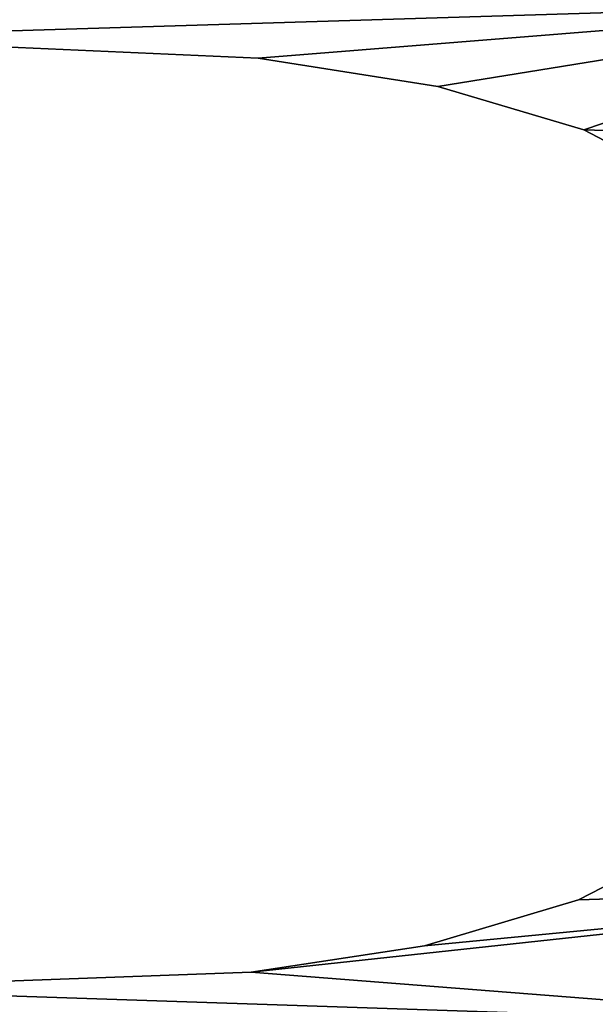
# Model space of a CAD drawing. Extents: x -5 to 2276, y 0 to 2500.
# Tile 45 of 106: x 794 to 804, y 431 to 448. Entities that reach past the tile are written whole.
import ezdxf

# ---------------------------------------------------------------- set-up
doc = ezdxf.new("R2010")
doc.units = 0
doc.header["$LTSCALE"] = 25.4
doc.layers.get('0').update_dxf_attribs({"linetype": 'CONTINUOUS'})
for name, color, linetype in [('IFCBUILDING', 32, 'CONTINUOUS'), ('IFCBUILDINGSTOREY', 34, 'CONTINUOUS'), ('IFCSITE', 32, 'CONTINUOUS'), ('IFCSLAB', 22, 'CONTINUOUS'), ('IFCWALL', 190, 'CONTINUOUS')]:
    doc.layers.add(name, color=color, linetype=linetype)

# ---------------------------------------------------------------- blocks, each defined once
blk = doc.blocks.new('GRUPUJ_1')
at = {"layer": 'IFCWALL'}
mesh = blk.add_polyface(dxfattribs=at)
corners = [(0, 0, 2300), (25, 25, 2300), (0, 2276.05, 2300), (175, 0, 2300), (25, 2251.05, 2300), (175, 25, 2300), (2500, 2151.05, 2300), (2475, 2251.05, 2300), (2475, 2151.05, 2300), (2500, 2276.05, 2300), (1245.07, 2251.05, 2300)]
mesh.append_faces([[corners[k] for k in face] for face in [(1, 3, 5), (6, 7, 8)]], dxfattribs={"vtx0": -1})
mesh.append_faces([[corners[k] for k in face] for face in [(0, 1, 2), (9, 7, 6)]], dxfattribs={"vtx0": -1, "vtx1": -1})
mesh.append_faces([[corners[k] for k in face] for face in [(1, 0, 3), (2, 1, 4), (4, 9, 2), (9, 4, 10), (9, 10, 7)]], dxfattribs={"vtx0": -1, "vtx2": -1})
mesh = blk.add_polyface(dxfattribs=at)
corners = [(2500, 0, 800), (175, 25, 800), (175, 0, 800), (2475, 25, 800), (2475, 2151.05, 800), (2500, 2151.05, 800)]
mesh.append_faces([[corners[k] for k in face] for face in [(0, 1, 2), (4, 0, 5)]], dxfattribs={"vtx0": -1})
mesh.append_faces([[corners[k] for k in face] for face in [(1, 0, 3), (3, 0, 4)]], dxfattribs={"vtx0": -1, "vtx1": -1})
blk = doc.blocks.new('GRUPUJ_7')
at = {"layer": 'IFCWALL'}
mesh = blk.add_polyface(dxfattribs=at)
corners = [(0, 0, 1500), (125, 100, 1500), (125, 2151.05, 1500), (150, 0, 1500), (150, 100, 1500), (2450, 2126.05, 1500), (2375, 2151.05, 1500), (2375, 2126.05, 1500), (0, 2226.05, 1500), (1220.07, 2226.05, 1500), (1220.07, 2151.05, 1500), (2450, 2226.05, 1500)]
mesh.append_faces([[corners[k] for k in face] for face in [(1, 3, 4), (5, 6, 7)]], dxfattribs={"vtx0": -1})
mesh.append_faces([[corners[k] for k in face] for face in [(8, 2, 9), (9, 6, 11), (11, 6, 5)]], dxfattribs={"vtx0": -1, "vtx1": -1})
mesh.append_faces([[corners[k] for k in face] for face in [(0, 1, 2), (1, 0, 3), (2, 8, 0), (9, 2, 10), (9, 10, 6)]], dxfattribs={"vtx0": -1, "vtx2": -1})
mesh = blk.add_polyface(dxfattribs=at)
corners = [(2450, 0), (150, 100), (150, 0), (2375, 100), (2375, 2126.05), (2450, 2126.05)]
mesh.append_faces([[corners[k] for k in face] for face in [(0, 1, 2), (4, 0, 5)]], dxfattribs={"vtx0": -1})
mesh.append_faces([[corners[k] for k in face] for face in [(1, 0, 3), (3, 0, 4)]], dxfattribs={"vtx0": -1, "vtx1": -1})
blk = doc.blocks.new('GRUPUJ_9')
at = {"layer": 'IFCWALL'}
mesh = blk.add_polyface(dxfattribs=at)
corners = [(0, 2051.05, 1500), (25, 2026.05, 1500), (1095.07, 2051.05, 1500), (0, 0, 1500), (25, 0, 1500), (2250, 2026.05, 1500), (2250, 2051.05, 1500)]
mesh.append_faces([[corners[k] for k in face] for face in [(1, 3, 4), (2, 5, 6)]], dxfattribs={"vtx0": -1})
mesh.append_faces([[corners[k] for k in face] for face in [(0, 1, 2)]], dxfattribs={"vtx0": -1, "vtx1": -1})
mesh.append_faces([[corners[k] for k in face] for face in [(1, 0, 3), (2, 1, 5)]], dxfattribs={"vtx0": -1, "vtx2": -1})
mesh = blk.add_polyface(dxfattribs=at)
corners = [(2250, 0), (25, 25), (25, 0), (2225, 25), (2225, 2026.05), (2250, 2026.05)]
mesh.append_faces([[corners[k] for k in face] for face in [(0, 1, 2), (4, 0, 5)]], dxfattribs={"vtx0": -1})
mesh.append_faces([[corners[k] for k in face] for face in [(1, 0, 3), (3, 0, 4)]], dxfattribs={"vtx0": -1, "vtx1": -1})
blk = doc.blocks.new('_CIANY')
at = {"layer": 'IFCWALL'}
for name, p in [('GRUPUJ_1', (0, 0)), ('GRUPUJ_7', (25, 25, 800)), ('GRUPUJ_9', (150, 125, 800))]:
    blk.add_blockref(name, p, dxfattribs=at)
mesh = blk.add_polyface(dxfattribs=at)
corners = [(0, 2276.05), (175, 2151.05), (175, 891.05), (1245.07, 2276.05), (175, 1251.05), (875, 2151.05), (1245.07, 2151.05), (1295.07, 2276.05), (1295.07, 2151.05), (2195.07, 2276.05), (1575, 2151.05), (2195.07, 2151.05), (2245.07, 2276.05), (2245.07, 2151.05), (2500, 2276.05), (2375, 2151.05), (2375, 651.05), (2375, 150), (0, 0), (175, 150), (2500, 0)]
mesh.append_faces([[corners[k] for k in face] for face in [(2, 1, 4)]], dxfattribs={"vtx0": -1})
mesh.append_faces([[corners[k] for k in face] for face in [(1, 3, 5), (5, 3, 6), (6, 7, 8), (8, 9, 10), (10, 9, 11), (11, 12, 13), (13, 14, 15), (15, 14, 16), (16, 14, 17), (18, 19, 20), (19, 0, 2), (20, 17, 14)]], dxfattribs={"vtx0": -1, "vtx1": -1})
mesh.append_faces([[corners[k] for k in face] for face in [(0, 1, 2)]], dxfattribs={"vtx0": -1, "vtx1": -1, "vtx2": -1})
mesh.append_faces([[corners[k] for k in face] for face in [(1, 0, 3), (6, 3, 7), (8, 7, 9), (11, 9, 12), (13, 12, 14), (19, 18, 0), (20, 19, 17)]], dxfattribs={"vtx0": -1, "vtx2": -1})
blk = doc.blocks.new('POD_OGA')
at = {"layer": 'IFCSLAB'}
mesh = blk.add_polyface(dxfattribs=at)
corners = [(1400, 2001.05), (1120.07, 1996.05), (1120.07, 2001.05), (0, 2001.05), (1400, 1101.05), (0, 1101.05), (1070.07, 1996.05), (1070.07, 2001.05)]
mesh.append_faces([[corners[k] for k in face] for face in [(0, 1, 2), (3, 4, 5), (6, 3, 7)]], dxfattribs={"vtx0": -1})
mesh.append_faces([[corners[k] for k in face] for face in [(4, 1, 0)]], dxfattribs={"vtx0": -1, "vtx1": -1})
mesh.append_faces([[corners[k] for k in face] for face in [(4, 3, 6)]], dxfattribs={"vtx0": -1, "vtx1": -1, "vtx2": -1})
mesh.append_faces([[corners[k] for k in face] for face in [(4, 6, 1)]], dxfattribs={"vtx0": -1, "vtx2": -1})
blk = doc.blocks.new('700-_MINIMALNA_D')
for p, q in [((248.947, 575.189), (248.947, 575.189, 2)), ((248.947, 575.189), (248.947, 575.189, 2)), ((300.526, 574.796), (300.526, 574.796, 2)), ((300.526, 574.796), (300.526, 574.796, 2)), ((250.434, 565.404), (250.434, 565.404, 2)), ((250.434, 565.404), (250.434, 565.404, 2)), ((298.928, 564.642), (298.928, 564.642, 2)), ((298.928, 564.642), (298.928, 564.642, 2)), ((253.028, 556.701), (253.028, 556.701, 2)), ((253.028, 556.701), (253.028, 556.701, 2)), ((296.494, 556.406), (296.494, 556.406, 2)), ((296.494, 556.406), (296.494, 556.406, 2))]:
    blk.add_line(p, q)
for points in [[(248.013, 600.856, 0), (248.947, 575.189, 0), (250.434, 565.404, 0), (253.028, 556.701, 0), (256.482, 550.002, 0), (261.141, 545.048, 0), (267.201, 541.987, 0), (274.86, 540.967, 0), (282.296, 541.938, 0), (288.283, 544.851, 0), (292.966, 549.682, 0), (296.494, 556.406, 0), (296.494, 556.406, 0), (298.928, 564.642, 0), (300.526, 574.796, 0), (301.706, 601.052, 0)], [(248.013, 600.856, 2), (248.947, 575.189, 2), (250.434, 565.404, 2), (253.028, 556.701, 2), (256.482, 550.002, 2), (261.141, 545.048, 2), (267.201, 541.987, 2), (274.86, 540.967, 2), (282.296, 541.938, 2), (288.283, 544.851, 2), (292.966, 549.682, 2), (296.494, 556.406, 2), (296.494, 556.406, 2), (298.928, 564.642, 2), (300.526, 574.796, 2), (301.706, 601.052, 2)], [(248.013, 600.856, 0), (248.947, 575.189, 0), (250.434, 565.404, 0), (253.028, 556.701, 0), (256.482, 550.002, 0), (261.141, 545.048, 0), (267.201, 541.987, 0), (274.86, 540.967, 0), (282.296, 541.938, 0), (288.283, 544.851, 0), (292.966, 549.682, 0), (296.494, 556.406, 0), (296.494, 556.406, 0), (298.928, 564.642, 0), (300.526, 574.796, 0), (301.706, 601.052, 0)], [(248.013, 600.856, 2), (248.947, 575.189, 2), (250.434, 565.404, 2), (253.028, 556.701, 2), (256.482, 550.002, 2), (261.141, 545.048, 2), (267.201, 541.987, 2), (274.86, 540.967, 2), (282.296, 541.938, 2), (288.283, 544.851, 2), (292.966, 549.682, 2), (296.494, 556.406, 2), (296.494, 556.406, 2), (298.928, 564.642, 2), (300.526, 574.796, 2), (301.706, 601.052, 2)], [(248.013, 600.856, 0), (248.947, 575.189, 0), (250.434, 565.404, 0), (253.028, 556.701, 0), (256.482, 550.002, 0), (261.141, 545.048, 0), (267.201, 541.987, 0), (274.86, 540.967, 0), (282.296, 541.938, 0), (288.283, 544.851, 0), (292.966, 549.682, 0), (296.494, 556.406, 0), (296.494, 556.406, 0), (298.928, 564.642, 0), (300.526, 574.796, 0), (301.706, 601.052, 0)], [(248.013, 600.856, 2), (248.947, 575.189, 2), (250.434, 565.404, 2), (253.028, 556.701, 2), (256.482, 550.002, 2), (261.141, 545.048, 2), (267.201, 541.987, 2), (274.86, 540.967, 2), (282.296, 541.938, 2), (288.283, 544.851, 2), (292.966, 549.682, 2), (296.494, 556.406, 2), (296.494, 556.406, 2), (298.928, 564.642, 2), (300.526, 574.796, 2), (301.706, 601.052, 2)], [(248.013, 600.856, 0), (248.947, 575.189, 0), (250.434, 565.404, 0), (253.028, 556.701, 0), (256.482, 550.002, 0), (261.141, 545.048, 0), (267.201, 541.987, 0), (274.86, 540.967, 0), (282.296, 541.938, 0), (288.283, 544.851, 0), (292.966, 549.682, 0), (296.494, 556.406, 0), (296.494, 556.406, 0), (298.928, 564.642, 0), (300.526, 574.796, 0), (301.706, 601.052, 0)], [(248.013, 600.856, 2), (248.947, 575.189, 2), (250.434, 565.404, 2), (253.028, 556.701, 2), (256.482, 550.002, 2), (261.141, 545.048, 2), (267.201, 541.987, 2), (274.86, 540.967, 2), (282.296, 541.938, 2), (288.283, 544.851, 2), (292.966, 549.682, 2), (296.494, 556.406, 2), (296.494, 556.406, 2), (298.928, 564.642, 2), (300.526, 574.796, 2), (301.706, 601.052, 2)], [(248.013, 600.856, 0), (248.947, 575.189, 0), (250.434, 565.404, 0), (253.028, 556.701, 0), (256.482, 550.002, 0), (261.141, 545.048, 0), (267.201, 541.987, 0), (274.86, 540.967, 0), (282.296, 541.938, 0), (288.283, 544.851, 0), (292.966, 549.682, 0), (296.494, 556.406, 0), (296.494, 556.406, 0), (298.928, 564.642, 0), (300.526, 574.796, 0), (301.706, 601.052, 0)], [(248.013, 600.856, 2), (248.947, 575.189, 2), (250.434, 565.404, 2), (253.028, 556.701, 2), (256.482, 550.002, 2), (261.141, 545.048, 2), (267.201, 541.987, 2), (274.86, 540.967, 2), (282.296, 541.938, 2), (288.283, 544.851, 2), (292.966, 549.682, 2), (296.494, 556.406, 2), (296.494, 556.406, 2), (298.928, 564.642, 2), (300.526, 574.796, 2), (301.706, 601.052, 2)], [(248.013, 600.856, 0), (248.947, 575.189, 0), (250.434, 565.404, 0), (253.028, 556.701, 0), (256.482, 550.002, 0), (261.141, 545.048, 0), (267.201, 541.987, 0), (274.86, 540.967, 0), (282.296, 541.938, 0), (288.283, 544.851, 0), (292.966, 549.682, 0), (296.494, 556.406, 0), (296.494, 556.406, 0), (298.928, 564.642, 0), (300.526, 574.796, 0), (301.706, 601.052, 0)], [(248.013, 600.856, 2), (248.947, 575.189, 2), (250.434, 565.404, 2), (253.028, 556.701, 2), (256.482, 550.002, 2), (261.141, 545.048, 2), (267.201, 541.987, 2), (274.86, 540.967, 2), (282.296, 541.938, 2), (288.283, 544.851, 2), (292.966, 549.682, 2), (296.494, 556.406, 2), (296.494, 556.406, 2), (298.928, 564.642, 2), (300.526, 574.796, 2), (301.706, 601.052, 2)], [(248.013, 600.856, 0), (248.947, 575.189, 0), (250.434, 565.404, 0), (253.028, 556.701, 0), (256.482, 550.002, 0), (261.141, 545.048, 0), (267.201, 541.987, 0), (274.86, 540.967, 0), (282.296, 541.938, 0), (288.283, 544.851, 0), (292.966, 549.682, 0), (296.494, 556.406, 0), (296.494, 556.406, 0), (298.928, 564.642, 0), (300.526, 574.796, 0), (301.706, 601.052, 0)], [(248.013, 600.856, 2), (248.947, 575.189, 2), (250.434, 565.404, 2), (253.028, 556.701, 2), (256.482, 550.002, 2), (261.141, 545.048, 2), (267.201, 541.987, 2), (274.86, 540.967, 2), (282.296, 541.938, 2), (288.283, 544.851, 2), (292.966, 549.682, 2), (296.494, 556.406, 2), (296.494, 556.406, 2), (298.928, 564.642, 2), (300.526, 574.796, 2), (301.706, 601.052, 2)], [(248.013, 600.856, 0), (248.947, 575.189, 0), (250.434, 565.404, 0), (253.028, 556.701, 0), (256.482, 550.002, 0), (261.141, 545.048, 0), (267.201, 541.987, 0), (274.86, 540.967, 0), (282.296, 541.938, 0), (288.283, 544.851, 0), (292.966, 549.682, 0), (296.494, 556.406, 0), (296.494, 556.406, 0), (298.928, 564.642, 0), (300.526, 574.796, 0), (301.706, 601.052, 0)], [(248.013, 600.856, 2), (248.947, 575.189, 2), (250.434, 565.404, 2), (253.028, 556.701, 2), (256.482, 550.002, 2), (261.141, 545.048, 2), (267.201, 541.987, 2), (274.86, 540.967, 2), (282.296, 541.938, 2), (288.283, 544.851, 2), (292.966, 549.682, 2), (296.494, 556.406, 2), (296.494, 556.406, 2), (298.928, 564.642, 2), (300.526, 574.796, 2), (301.706, 601.052, 2)], [(248.013, 600.856, 0), (248.947, 575.189, 0), (250.434, 565.404, 0), (253.028, 556.701, 0), (256.482, 550.002, 0), (261.141, 545.048, 0), (267.201, 541.987, 0), (274.86, 540.967, 0), (282.296, 541.938, 0), (288.283, 544.851, 0), (292.966, 549.682, 0), (296.494, 556.406, 0), (296.494, 556.406, 0), (298.928, 564.642, 0), (300.526, 574.796, 0), (301.706, 601.052, 0)], [(248.013, 600.856, 2), (248.947, 575.189, 2), (250.434, 565.404, 2), (253.028, 556.701, 2), (256.482, 550.002, 2), (261.141, 545.048, 2), (267.201, 541.987, 2), (274.86, 540.967, 2), (282.296, 541.938, 2), (288.283, 544.851, 2), (292.966, 549.682, 2), (296.494, 556.406, 2), (296.494, 556.406, 2), (298.928, 564.642, 2), (300.526, 574.796, 2), (301.706, 601.052, 2)], [(248.013, 600.856, 0), (248.947, 575.189, 0), (250.434, 565.404, 0), (253.028, 556.701, 0), (256.482, 550.002, 0), (261.141, 545.048, 0), (267.201, 541.987, 0), (274.86, 540.967, 0), (282.296, 541.938, 0), (288.283, 544.851, 0), (292.966, 549.682, 0), (296.494, 556.406, 0), (296.494, 556.406, 0), (298.928, 564.642, 0), (300.526, 574.796, 0), (301.706, 601.052, 0)], [(248.013, 600.856, 2), (248.947, 575.189, 2), (250.434, 565.404, 2), (253.028, 556.701, 2), (256.482, 550.002, 2), (261.141, 545.048, 2), (267.201, 541.987, 2), (274.86, 540.967, 2), (282.296, 541.938, 2), (288.283, 544.851, 2), (292.966, 549.682, 2), (296.494, 556.406, 2), (296.494, 556.406, 2), (298.928, 564.642, 2), (300.526, 574.796, 2), (301.706, 601.052, 2)], [(248.013, 600.856, 0), (248.947, 575.189, 0), (250.434, 565.404, 0), (253.028, 556.701, 0), (256.482, 550.002, 0), (261.141, 545.048, 0), (267.201, 541.987, 0), (274.86, 540.967, 0), (282.296, 541.938, 0), (288.283, 544.851, 0), (292.966, 549.682, 0), (296.494, 556.406, 0), (296.494, 556.406, 0), (298.928, 564.642, 0), (300.526, 574.796, 0), (301.706, 601.052, 0)], [(248.013, 600.856, 2), (248.947, 575.189, 2), (250.434, 565.404, 2), (253.028, 556.701, 2), (256.482, 550.002, 2), (261.141, 545.048, 2), (267.201, 541.987, 2), (274.86, 540.967, 2), (282.296, 541.938, 2), (288.283, 544.851, 2), (292.966, 549.682, 2), (296.494, 556.406, 2), (296.494, 556.406, 2), (298.928, 564.642, 2), (300.526, 574.796, 2), (301.706, 601.052, 2)], [(248.013, 600.856, 0), (248.947, 575.189, 0), (250.434, 565.404, 0), (253.028, 556.701, 0), (256.482, 550.002, 0), (261.141, 545.048, 0), (267.201, 541.987, 0), (274.86, 540.967, 0), (282.296, 541.938, 0), (288.283, 544.851, 0), (292.966, 549.682, 0), (296.494, 556.406, 0), (296.494, 556.406, 0), (298.928, 564.642, 0), (300.526, 574.796, 0), (301.706, 601.052, 0)], [(248.013, 600.856, 2), (248.947, 575.189, 2), (250.434, 565.404, 2), (253.028, 556.701, 2), (256.482, 550.002, 2), (261.141, 545.048, 2), (267.201, 541.987, 2), (274.86, 540.967, 2), (282.296, 541.938, 2), (288.283, 544.851, 2), (292.966, 549.682, 2), (296.494, 556.406, 2), (296.494, 556.406, 2), (298.928, 564.642, 2), (300.526, 574.796, 2), (301.706, 601.052, 2)], [(248.013, 600.856, 0), (248.947, 575.189, 0), (250.434, 565.404, 0), (253.028, 556.701, 0), (256.482, 550.002, 0), (261.141, 545.048, 0), (267.201, 541.987, 0), (274.86, 540.967, 0), (282.296, 541.938, 0), (288.283, 544.851, 0), (292.966, 549.682, 0), (296.494, 556.406, 0), (296.494, 556.406, 0), (298.928, 564.642, 0), (300.526, 574.796, 0), (301.706, 601.052, 0)], [(248.013, 600.856, 2), (248.947, 575.189, 2), (250.434, 565.404, 2), (253.028, 556.701, 2), (256.482, 550.002, 2), (261.141, 545.048, 2), (267.201, 541.987, 2), (274.86, 540.967, 2), (282.296, 541.938, 2), (288.283, 544.851, 2), (292.966, 549.682, 2), (296.494, 556.406, 2), (296.494, 556.406, 2), (298.928, 564.642, 2), (300.526, 574.796, 2), (301.706, 601.052, 2)], [(248.013, 600.856, 0), (248.947, 575.189, 0), (250.434, 565.404, 0), (253.028, 556.701, 0), (256.482, 550.002, 0), (261.141, 545.048, 0), (267.201, 541.987, 0), (274.86, 540.967, 0), (282.296, 541.938, 0), (288.283, 544.851, 0), (292.966, 549.682, 0), (296.494, 556.406, 0), (296.494, 556.406, 0), (298.928, 564.642, 0), (300.526, 574.796, 0), (301.706, 601.052, 0)], [(248.013, 600.856, 2), (248.947, 575.189, 2), (250.434, 565.404, 2), (253.028, 556.701, 2), (256.482, 550.002, 2), (261.141, 545.048, 2), (267.201, 541.987, 2), (274.86, 540.967, 2), (282.296, 541.938, 2), (288.283, 544.851, 2), (292.966, 549.682, 2), (296.494, 556.406, 2), (296.494, 556.406, 2), (298.928, 564.642, 2), (300.526, 574.796, 2), (301.706, 601.052, 2)], [(248.013, 600.856, 0), (248.947, 575.189, 0), (250.434, 565.404, 0), (253.028, 556.701, 0), (256.482, 550.002, 0), (261.141, 545.048, 0), (267.201, 541.987, 0), (274.86, 540.967, 0), (282.296, 541.938, 0), (288.283, 544.851, 0), (292.966, 549.682, 0), (296.494, 556.406, 0), (296.494, 556.406, 0), (298.928, 564.642, 0), (300.526, 574.796, 0), (301.706, 601.052, 0)], [(248.013, 600.856, 2), (248.947, 575.189, 2), (250.434, 565.404, 2), (253.028, 556.701, 2), (256.482, 550.002, 2), (261.141, 545.048, 2), (267.201, 541.987, 2), (274.86, 540.967, 2), (282.296, 541.938, 2), (288.283, 544.851, 2), (292.966, 549.682, 2), (296.494, 556.406, 2), (296.494, 556.406, 2), (298.928, 564.642, 2), (300.526, 574.796, 2), (301.706, 601.052, 2)], [(248.013, 600.856, 0), (248.947, 575.189, 0), (250.434, 565.404, 0), (253.028, 556.701, 0), (256.482, 550.002, 0), (261.141, 545.048, 0), (267.201, 541.987, 0), (274.86, 540.967, 0), (282.296, 541.938, 0), (288.283, 544.851, 0), (292.966, 549.682, 0), (296.494, 556.406, 0), (296.494, 556.406, 0), (298.928, 564.642, 0), (300.526, 574.796, 0), (301.706, 601.052, 0)], [(248.013, 600.856, 2), (248.947, 575.189, 2), (250.434, 565.404, 2), (253.028, 556.701, 2), (256.482, 550.002, 2), (261.141, 545.048, 2), (267.201, 541.987, 2), (274.86, 540.967, 2), (282.296, 541.938, 2), (288.283, 544.851, 2), (292.966, 549.682, 2), (296.494, 556.406, 2), (296.494, 556.406, 2), (298.928, 564.642, 2), (300.526, 574.796, 2), (301.706, 601.052, 2)], [(248.013, 600.856, 0), (248.947, 575.189, 0), (250.434, 565.404, 0), (253.028, 556.701, 0), (256.482, 550.002, 0), (261.141, 545.048, 0), (267.201, 541.987, 0), (274.86, 540.967, 0), (282.296, 541.938, 0), (288.283, 544.851, 0), (292.966, 549.682, 0), (296.494, 556.406, 0), (296.494, 556.406, 0), (298.928, 564.642, 0), (300.526, 574.796, 0), (301.706, 601.052, 0)], [(248.013, 600.856, 2), (248.947, 575.189, 2), (250.434, 565.404, 2), (253.028, 556.701, 2), (256.482, 550.002, 2), (261.141, 545.048, 2), (267.201, 541.987, 2), (274.86, 540.967, 2), (282.296, 541.938, 2), (288.283, 544.851, 2), (292.966, 549.682, 2), (296.494, 556.406, 2), (296.494, 556.406, 2), (298.928, 564.642, 2), (300.526, 574.796, 2), (301.706, 601.052, 2)], [(248.013, 600.856, 0), (248.947, 575.189, 0), (250.434, 565.404, 0), (253.028, 556.701, 0), (256.482, 550.002, 0), (261.141, 545.048, 0), (267.201, 541.987, 0), (274.86, 540.967, 0), (282.296, 541.938, 0), (288.283, 544.851, 0), (292.966, 549.682, 0), (296.494, 556.406, 0), (296.494, 556.406, 0), (298.928, 564.642, 0), (300.526, 574.796, 0), (301.706, 601.052, 0)], [(248.013, 600.856, 2), (248.947, 575.189, 2), (250.434, 565.404, 2), (253.028, 556.701, 2), (256.482, 550.002, 2), (261.141, 545.048, 2), (267.201, 541.987, 2), (274.86, 540.967, 2), (282.296, 541.938, 2), (288.283, 544.851, 2), (292.966, 549.682, 2), (296.494, 556.406, 2), (296.494, 556.406, 2), (298.928, 564.642, 2), (300.526, 574.796, 2), (301.706, 601.052, 2)], [(248.013, 600.856, 0), (248.947, 575.189, 0), (250.434, 565.404, 0), (253.028, 556.701, 0), (256.482, 550.002, 0), (261.141, 545.048, 0), (267.201, 541.987, 0), (274.86, 540.967, 0), (282.296, 541.938, 0), (288.283, 544.851, 0), (292.966, 549.682, 0), (296.494, 556.406, 0), (296.494, 556.406, 0), (298.928, 564.642, 0), (300.526, 574.796, 0), (301.706, 601.052, 0)], [(248.013, 600.856, 2), (248.947, 575.189, 2), (250.434, 565.404, 2), (253.028, 556.701, 2), (256.482, 550.002, 2), (261.141, 545.048, 2), (267.201, 541.987, 2), (274.86, 540.967, 2), (282.296, 541.938, 2), (288.283, 544.851, 2), (292.966, 549.682, 2), (296.494, 556.406, 2), (296.494, 556.406, 2), (298.928, 564.642, 2), (300.526, 574.796, 2), (301.706, 601.052, 2)], [(248.013, 600.856, 0), (248.947, 575.189, 0), (250.434, 565.404, 0), (253.028, 556.701, 0), (256.482, 550.002, 0), (261.141, 545.048, 0), (267.201, 541.987, 0), (274.86, 540.967, 0), (282.296, 541.938, 0), (288.283, 544.851, 0), (292.966, 549.682, 0), (296.494, 556.406, 0), (296.494, 556.406, 0), (298.928, 564.642, 0), (300.526, 574.796, 0), (301.706, 601.052, 0)], [(248.013, 600.856, 2), (248.947, 575.189, 2), (250.434, 565.404, 2), (253.028, 556.701, 2), (256.482, 550.002, 2), (261.141, 545.048, 2), (267.201, 541.987, 2), (274.86, 540.967, 2), (282.296, 541.938, 2), (288.283, 544.851, 2), (292.966, 549.682, 2), (296.494, 556.406, 2), (296.494, 556.406, 2), (298.928, 564.642, 2), (300.526, 574.796, 2), (301.706, 601.052, 2)], [(248.013, 600.856, 0), (248.947, 575.189, 0), (250.434, 565.404, 0), (253.028, 556.701, 0), (256.482, 550.002, 0), (261.141, 545.048, 0), (267.201, 541.987, 0), (274.86, 540.967, 0), (282.296, 541.938, 0), (288.283, 544.851, 0), (292.966, 549.682, 0), (296.494, 556.406, 0), (296.494, 556.406, 0), (298.928, 564.642, 0), (300.526, 574.796, 0), (301.706, 601.052, 0)], [(248.013, 600.856, 2), (248.947, 575.189, 2), (250.434, 565.404, 2), (253.028, 556.701, 2), (256.482, 550.002, 2), (261.141, 545.048, 2), (267.201, 541.987, 2), (274.86, 540.967, 2), (282.296, 541.938, 2), (288.283, 544.851, 2), (292.966, 549.682, 2), (296.494, 556.406, 2), (296.494, 556.406, 2), (298.928, 564.642, 2), (300.526, 574.796, 2), (301.706, 601.052, 2)], [(248.013, 600.856, 0), (248.947, 575.189, 0), (250.434, 565.404, 0), (253.028, 556.701, 0), (256.482, 550.002, 0), (261.141, 545.048, 0), (267.201, 541.987, 0), (274.86, 540.967, 0), (282.296, 541.938, 0), (288.283, 544.851, 0), (292.966, 549.682, 0), (296.494, 556.406, 0), (296.494, 556.406, 0), (298.928, 564.642, 0), (300.526, 574.796, 0), (301.706, 601.052, 0)], [(248.013, 600.856, 2), (248.947, 575.189, 2), (250.434, 565.404, 2), (253.028, 556.701, 2), (256.482, 550.002, 2), (261.141, 545.048, 2), (267.201, 541.987, 2), (274.86, 540.967, 2), (282.296, 541.938, 2), (288.283, 544.851, 2), (292.966, 549.682, 2), (296.494, 556.406, 2), (296.494, 556.406, 2), (298.928, 564.642, 2), (300.526, 574.796, 2), (301.706, 601.052, 2)], [(248.013, 600.856, 0), (248.947, 575.189, 0), (250.434, 565.404, 0), (253.028, 556.701, 0), (256.482, 550.002, 0), (261.141, 545.048, 0), (267.201, 541.987, 0), (274.86, 540.967, 0), (282.296, 541.938, 0), (288.283, 544.851, 0), (292.966, 549.682, 0), (296.494, 556.406, 0), (296.494, 556.406, 0), (298.928, 564.642, 0), (300.526, 574.796, 0), (301.706, 601.052, 0)], [(248.013, 600.856, 2), (248.947, 575.189, 2), (250.434, 565.404, 2), (253.028, 556.701, 2), (256.482, 550.002, 2), (261.141, 545.048, 2), (267.201, 541.987, 2), (274.86, 540.967, 2), (282.296, 541.938, 2), (288.283, 544.851, 2), (292.966, 549.682, 2), (296.494, 556.406, 2), (296.494, 556.406, 2), (298.928, 564.642, 2), (300.526, 574.796, 2), (301.706, 601.052, 2)], [(248.013, 600.856, 0), (248.947, 575.189, 0), (250.434, 565.404, 0), (253.028, 556.701, 0), (256.482, 550.002, 0), (261.141, 545.048, 0), (267.201, 541.987, 0), (274.86, 540.967, 0), (282.296, 541.938, 0), (288.283, 544.851, 0), (292.966, 549.682, 0), (296.494, 556.406, 0), (296.494, 556.406, 0), (298.928, 564.642, 0), (300.526, 574.796, 0), (301.706, 601.052, 0)], [(248.013, 600.856, 2), (248.947, 575.189, 2), (250.434, 565.404, 2), (253.028, 556.701, 2), (256.482, 550.002, 2), (261.141, 545.048, 2), (267.201, 541.987, 2), (274.86, 540.967, 2), (282.296, 541.938, 2), (288.283, 544.851, 2), (292.966, 549.682, 2), (296.494, 556.406, 2), (296.494, 556.406, 2), (298.928, 564.642, 2), (300.526, 574.796, 2), (301.706, 601.052, 2)], [(248.013, 600.856, 0), (248.947, 575.189, 0), (250.434, 565.404, 0), (253.028, 556.701, 0), (256.482, 550.002, 0), (261.141, 545.048, 0), (267.201, 541.987, 0), (274.86, 540.967, 0), (282.296, 541.938, 0), (288.283, 544.851, 0), (292.966, 549.682, 0), (296.494, 556.406, 0), (296.494, 556.406, 0), (298.928, 564.642, 0), (300.526, 574.796, 0), (301.706, 601.052, 0)], [(248.013, 600.856, 2), (248.947, 575.189, 2), (250.434, 565.404, 2), (253.028, 556.701, 2), (256.482, 550.002, 2), (261.141, 545.048, 2), (267.201, 541.987, 2), (274.86, 540.967, 2), (282.296, 541.938, 2), (288.283, 544.851, 2), (292.966, 549.682, 2), (296.494, 556.406, 2), (296.494, 556.406, 2), (298.928, 564.642, 2), (300.526, 574.796, 2), (301.706, 601.052, 2)], [(248.013, 600.856, 0), (248.947, 575.189, 0), (250.434, 565.404, 0), (253.028, 556.701, 0), (256.482, 550.002, 0), (261.141, 545.048, 0), (267.201, 541.987, 0), (274.86, 540.967, 0), (282.296, 541.938, 0), (288.283, 544.851, 0), (292.966, 549.682, 0), (296.494, 556.406, 0), (296.494, 556.406, 0), (298.928, 564.642, 0), (300.526, 574.796, 0), (301.706, 601.052, 0)], [(248.013, 600.856, 2), (248.947, 575.189, 2), (250.434, 565.404, 2), (253.028, 556.701, 2), (256.482, 550.002, 2), (261.141, 545.048, 2), (267.201, 541.987, 2), (274.86, 540.967, 2), (282.296, 541.938, 2), (288.283, 544.851, 2), (292.966, 549.682, 2), (296.494, 556.406, 2), (296.494, 556.406, 2), (298.928, 564.642, 2), (300.526, 574.796, 2), (301.706, 601.052, 2)], [(248.013, 600.856, 0), (248.947, 575.189, 0), (250.434, 565.404, 0), (253.028, 556.701, 0), (256.482, 550.002, 0), (261.141, 545.048, 0), (267.201, 541.987, 0), (274.86, 540.967, 0), (282.296, 541.938, 0), (288.283, 544.851, 0), (292.966, 549.682, 0), (296.494, 556.406, 0), (296.494, 556.406, 0), (298.928, 564.642, 0), (300.526, 574.796, 0), (301.706, 601.052, 0)], [(248.013, 600.856, 2), (248.947, 575.189, 2), (250.434, 565.404, 2), (253.028, 556.701, 2), (256.482, 550.002, 2), (261.141, 545.048, 2), (267.201, 541.987, 2), (274.86, 540.967, 2), (282.296, 541.938, 2), (288.283, 544.851, 2), (292.966, 549.682, 2), (296.494, 556.406, 2), (296.494, 556.406, 2), (298.928, 564.642, 2), (300.526, 574.796, 2), (301.706, 601.052, 2)], [(248.013, 600.856, 0), (248.947, 575.189, 0), (250.434, 565.404, 0), (253.028, 556.701, 0), (256.482, 550.002, 0), (261.141, 545.048, 0), (267.201, 541.987, 0), (274.86, 540.967, 0), (282.296, 541.938, 0), (288.283, 544.851, 0), (292.966, 549.682, 0), (296.494, 556.406, 0), (296.494, 556.406, 0), (298.928, 564.642, 0), (300.526, 574.796, 0), (301.706, 601.052, 0)], [(248.013, 600.856, 2), (248.947, 575.189, 2), (250.434, 565.404, 2), (253.028, 556.701, 2), (256.482, 550.002, 2), (261.141, 545.048, 2), (267.201, 541.987, 2), (274.86, 540.967, 2), (282.296, 541.938, 2), (288.283, 544.851, 2), (292.966, 549.682, 2), (296.494, 556.406, 2), (296.494, 556.406, 2), (298.928, 564.642, 2), (300.526, 574.796, 2), (301.706, 601.052, 2)], [(248.013, 600.856, 0), (248.947, 575.189, 0), (250.434, 565.404, 0), (253.028, 556.701, 0), (256.482, 550.002, 0), (261.141, 545.048, 0), (267.201, 541.987, 0), (274.86, 540.967, 0), (282.296, 541.938, 0), (288.283, 544.851, 0), (292.966, 549.682, 0), (296.494, 556.406, 0), (296.494, 556.406, 0), (298.928, 564.642, 0), (300.526, 574.796, 0), (301.706, 601.052, 0)], [(248.013, 600.856, 2), (248.947, 575.189, 2), (250.434, 565.404, 2), (253.028, 556.701, 2), (256.482, 550.002, 2), (261.141, 545.048, 2), (267.201, 541.987, 2), (274.86, 540.967, 2), (282.296, 541.938, 2), (288.283, 544.851, 2), (292.966, 549.682, 2), (296.494, 556.406, 2), (296.494, 556.406, 2), (298.928, 564.642, 2), (300.526, 574.796, 2), (301.706, 601.052, 2)]]:
    blk.add_polyline3d(points)
mesh = blk.add_polyface()
corners = [(246.012, 666.851), (249.095, 626.621), (248.013, 600.856), (254.073, 672.582), (250.643, 637.045), (253.126, 645.502), (256.728, 652.226), (263.689, 676.021), (261.436, 657.057), (267.423, 659.97), (274.86, 677.167), (274.86, 660.941), (286.15, 675.981), (282.346, 659.97), (288.283, 657.057), (295.83, 672.422), (292.893, 652.275), (296.396, 645.699), (303.9, 666.491), (298.904, 637.389), (300.526, 627.211), (301.706, 601.052), (303.707, 535.113), (310.213, 543.179), (310.36, 658.188), (315.225, 553.711), (315.308, 647.499), (318.805, 566.867), (318.842, 634.414), (320.953, 582.647), (320.962, 618.932), (321.669, 601.052), (228.766, 619.34), (228.757, 582.816), (228.05, 600.856), (230.877, 567.248), (230.914, 635.164), (234.411, 554.15), (234.494, 648.326), (239.359, 543.524), (239.506, 658.827), (245.819, 535.306), (248.947, 575.189), (253.889, 529.436), (250.434, 565.404), (253.028, 556.701), (256.482, 550.002), (263.569, 525.915), (261.141, 545.048), (267.201, 541.987), (274.86, 524.741), (274.86, 540.967), (282.296, 541.938), (286.03, 525.893), (288.283, 544.851), (295.646, 529.35), (292.966, 549.682), (296.494, 556.406), (298.928, 564.642), (300.526, 574.796)]
mesh.append_faces([[corners[k] for k in face] for face in [(29, 30, 31), (32, 33, 34)]], dxfattribs={"vtx0": -1})
mesh.append_faces([[corners[k] for k in face] for face in [(1, 3, 4), (4, 3, 5), (5, 3, 6), (6, 7, 8), (8, 7, 9), (9, 10, 11), (11, 12, 13), (13, 12, 14), (14, 15, 16), (16, 15, 17), (17, 18, 19), (19, 18, 20), (20, 18, 21), (22, 18, 23), (23, 24, 25), (25, 26, 27), (27, 28, 29), (33, 32, 35), (35, 36, 37), (37, 38, 39), (39, 40, 41), (41, 42, 43), (43, 46, 47), (47, 49, 50), (50, 52, 53), (53, 54, 55), (55, 57, 22)]], dxfattribs={"vtx0": -1, "vtx1": -1})
mesh.append_faces([[corners[k] for k in face] for face in [(21, 18, 22), (41, 0, 2)]], dxfattribs={"vtx0": -1, "vtx1": -1, "vtx2": -1})
mesh.append_faces([[corners[k] for k in face] for face in [(0, 1, 2), (1, 0, 3), (6, 3, 7), (9, 7, 10), (11, 10, 12), (14, 12, 15), (17, 15, 18), (23, 18, 24), (25, 24, 26), (27, 26, 28), (29, 28, 30), (35, 32, 36), (37, 36, 38), (39, 38, 40), (41, 40, 0), (41, 2, 42), (43, 42, 44), (43, 44, 45), (43, 45, 46), (47, 46, 48), (47, 48, 49), (50, 49, 51), (50, 51, 52), (53, 52, 54), (55, 54, 56), (55, 56, 57), (22, 57, 58), (22, 58, 59), (22, 59, 21)]], dxfattribs={"vtx0": -1, "vtx2": -1})
mesh = blk.add_polyface()
corners = [(228.757, 582.816, 2), (228.766, 619.34, 2), (228.05, 600.856, 2), (230.877, 567.248, 2), (230.914, 635.164, 2), (234.411, 554.15, 2), (234.494, 648.326, 2), (239.359, 543.524, 2), (239.506, 658.827, 2), (245.819, 535.306, 2), (246.012, 666.851, 2), (248.013, 600.856, 2), (248.947, 575.189, 2), (253.889, 529.436, 2), (250.434, 565.404, 2), (253.028, 556.701, 2), (256.482, 550.002, 2), (263.569, 525.915, 2), (261.141, 545.048, 2), (267.201, 541.987, 2), (274.86, 524.741, 2), (274.86, 540.967, 2), (286.03, 525.893, 2), (282.296, 541.938, 2), (288.283, 544.851, 2), (295.646, 529.35, 2), (292.966, 549.682, 2), (296.494, 556.406, 2), (303.707, 535.113, 2), (298.928, 564.642, 2), (300.526, 574.796, 2), (301.706, 601.052, 2), (249.095, 626.621, 2), (254.073, 672.582, 2), (250.643, 637.045, 2), (253.126, 645.502, 2), (256.728, 652.226, 2), (263.689, 676.021, 2), (261.436, 657.057, 2), (267.423, 659.97, 2), (274.86, 677.167, 2), (274.86, 660.941, 2), (282.346, 659.97, 2), (286.15, 675.981, 2), (288.283, 657.057, 2), (295.83, 672.422, 2), (292.893, 652.275, 2), (296.396, 645.699, 2), (303.9, 666.491, 2), (298.904, 637.389, 2), (300.526, 627.211, 2), (310.213, 543.179, 2), (310.36, 658.188, 2), (315.225, 553.711, 2), (315.308, 647.499, 2), (318.805, 566.867, 2), (318.842, 634.414, 2), (320.953, 582.647, 2), (320.962, 618.932, 2), (321.669, 601.052, 2)]
mesh.append_faces([[corners[k] for k in face] for face in [(0, 1, 2), (58, 57, 59)]], dxfattribs={"vtx0": -1})
mesh.append_faces([[corners[k] for k in face] for face in [(1, 3, 4), (4, 5, 6), (6, 7, 8), (8, 9, 10), (11, 9, 12), (12, 13, 14), (14, 13, 15), (15, 13, 16), (16, 17, 18), (18, 17, 19), (19, 20, 21), (21, 22, 23), (23, 22, 24), (24, 25, 26), (26, 25, 27), (27, 28, 29), (29, 28, 30), (30, 28, 31), (10, 32, 33), (32, 10, 11), (33, 36, 37), (37, 39, 40), (40, 42, 43), (43, 44, 45), (45, 47, 48), (48, 51, 52), (52, 53, 54), (54, 55, 56), (56, 57, 58)]], dxfattribs={"vtx0": -1, "vtx1": -1})
mesh.append_faces([[corners[k] for k in face] for face in [(10, 9, 11), (48, 31, 28)]], dxfattribs={"vtx0": -1, "vtx1": -1, "vtx2": -1})
mesh.append_faces([[corners[k] for k in face] for face in [(1, 0, 3), (4, 3, 5), (6, 5, 7), (8, 7, 9), (12, 9, 13), (16, 13, 17), (19, 17, 20), (21, 20, 22), (24, 22, 25), (27, 25, 28), (33, 32, 34), (33, 34, 35), (33, 35, 36), (37, 36, 38), (37, 38, 39), (40, 39, 41), (40, 41, 42), (43, 42, 44), (45, 44, 46), (45, 46, 47), (48, 47, 49), (48, 49, 50), (48, 50, 31), (48, 28, 51), (52, 51, 53), (54, 53, 55), (56, 55, 57)]], dxfattribs={"vtx0": -1, "vtx2": -1})
mesh = blk.add_polyface()
corners = [(248.013, 600.856), (248.947, 575.189, 2), (248.947, 575.189), (248.013, 600.856, 2)]
mesh.append_faces([[corners[k] for k in face] for face in [(0, 1, 2), (1, 0, 3)]], dxfattribs={"vtx0": -1})
mesh = blk.add_polyface()
corners = [(301.706, 601.052, 2), (300.526, 574.796), (300.526, 574.796, 2), (301.706, 601.052)]
mesh.append_faces([[corners[k] for k in face] for face in [(0, 1, 2), (1, 0, 3)]], dxfattribs={"vtx0": -1})
mesh = blk.add_polyface()
corners = [(248.947, 575.189), (250.434, 565.404, 2), (250.434, 565.404), (248.947, 575.189, 2)]
mesh.append_faces([[corners[k] for k in face] for face in [(0, 1, 2), (1, 0, 3)]], dxfattribs={"vtx0": -1})
mesh = blk.add_polyface()
corners = [(300.526, 574.796, 2), (298.928, 564.642), (298.928, 564.642, 2), (300.526, 574.796)]
mesh.append_faces([[corners[k] for k in face] for face in [(0, 1, 2), (1, 0, 3)]], dxfattribs={"vtx0": -1})
mesh = blk.add_polyface()
corners = [(250.434, 565.404), (253.028, 556.701, 2), (253.028, 556.701), (250.434, 565.404, 2)]
mesh.append_faces([[corners[k] for k in face] for face in [(0, 1, 2), (1, 0, 3)]], dxfattribs={"vtx0": -1})
mesh = blk.add_polyface()
corners = [(298.928, 564.642, 2), (296.494, 556.406), (296.494, 556.406, 2), (298.928, 564.642)]
mesh.append_faces([[corners[k] for k in face] for face in [(0, 1, 2), (1, 0, 3)]], dxfattribs={"vtx0": -1})
mesh = blk.add_polyface()
corners = [(253.028, 556.701), (256.482, 550.002, 2), (256.482, 550.002), (253.028, 556.701, 2)]
mesh.append_faces([[corners[k] for k in face] for face in [(0, 1, 2), (1, 0, 3)]], dxfattribs={"vtx0": -1})
mesh = blk.add_polyface()
corners = [(296.494, 556.406, 2), (292.966, 549.682), (292.966, 549.682, 2), (296.494, 556.406)]
mesh.append_faces([[corners[k] for k in face] for face in [(0, 1, 2), (1, 0, 3)]], dxfattribs={"vtx0": -1})
blk = doc.blocks.new('PRZESTRZE__MANEWROWA_LICZO')
at = {"xscale": 0.2991999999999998, "yscale": 0.2991999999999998, "zscale": 0.2991999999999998, "rotation": 360}
blk.add_blockref('700-_MINIMALNA_D', (182.268, 54.551, 1.7), dxfattribs=at)
at = {"layer": 'IFCSLAB'}
mesh = blk.add_polyface(dxfattribs=at)
corners = [(700, 450, 1.7), (0, 900, 1.7), (0, 0, 1.7)]
mesh.append_faces([[corners[k] for k in face] for face in [(0, 1, 2)]])
mesh = blk.add_polyface(dxfattribs=at)
corners = [(1400, 900), (1120.07, 895), (1120.07, 900), (0, 900), (1400, 0), (0, 0), (1070.07, 895), (1070.07, 900)]
mesh.append_faces([[corners[k] for k in face] for face in [(0, 1, 2), (3, 4, 5), (6, 3, 7)]], dxfattribs={"vtx0": -1})
mesh.append_faces([[corners[k] for k in face] for face in [(4, 1, 0)]], dxfattribs={"vtx0": -1, "vtx1": -1})
mesh.append_faces([[corners[k] for k in face] for face in [(4, 3, 6)]], dxfattribs={"vtx0": -1, "vtx1": -1, "vtx2": -1})
mesh.append_faces([[corners[k] for k in face] for face in [(4, 6, 1)]], dxfattribs={"vtx0": -1, "vtx2": -1})
mesh = blk.add_polyface(dxfattribs=at)
corners = [(700, 450, 1.2), (0, 0, 1), (700, 450, 1), (0, 0, 1.7), (700, 450, 1.7)]
mesh.append_faces([[corners[k] for k in face] for face in [(0, 1, 2), (3, 0, 4)]], dxfattribs={"vtx0": -1})
mesh.append_faces([[corners[k] for k in face] for face in [(1, 0, 3)]], dxfattribs={"vtx0": -1, "vtx1": -1})
mesh = blk.add_polyface(dxfattribs=at)
corners = [(700, 0, 1), (700, 150, 1), (0, 0, 1), (700, 450, 1)]
mesh.append_faces([[corners[k] for k in face] for face in [(0, 1, 2), (3, 2, 1)]], dxfattribs={"vtx1": -1})
blk = doc.blocks.new('DEFAULT_BUILDING_STOREY')
at = {"layer": 'IFCSLAB'}
for name, p in [('PRZESTRZE__MANEWROWA_LICZO', (175, 1251.05, 1.7)), ('POD_OGA', (175, 150))]:
    blk.add_blockref(name, p, dxfattribs=at)
at = {"layer": 'IFCWALL'}
blk.add_blockref('_CIANY', (0, 0), dxfattribs=at)
blk = doc.blocks.new('DEFAULT_BUILDING')
at = {"layer": 'IFCBUILDINGSTOREY'}
blk.add_blockref('DEFAULT_BUILDING_STOREY', (0, 0), dxfattribs=at)
blk = doc.blocks.new('DEFAULT_SITE')
at = {"layer": 'IFCBUILDING', "rotation": 89.99999999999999}
blk.add_blockref('DEFAULT_BUILDING', (2276.05, 0), dxfattribs=at)

msp = doc.modelspace()

# ---------------------------------------------------------------- block references
at = {"layer": 'IFCSITE'}
msp.add_blockref('DEFAULT_SITE', (0, 0), dxfattribs=at)

doc.saveas('drawing.dxf')
